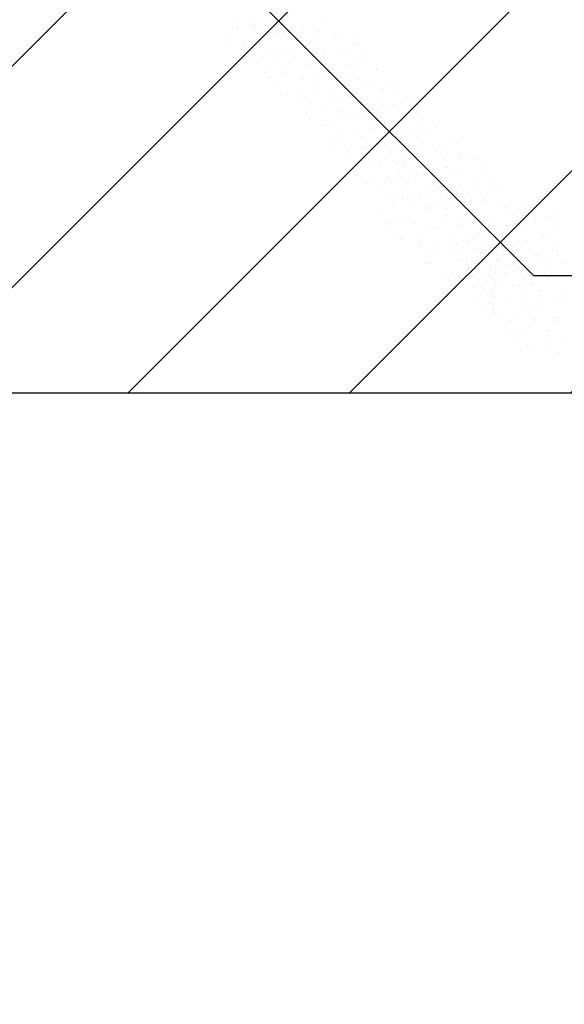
# Model space of a CAD drawing. Extents: x -34830 to 349597, y -3304 to 731056.
# Tile 15 of 48: x 51094 to 53302, y 20922 to 24914. Entities that reach past the tile are written whole.
import ezdxf

# ---------------------------------------------------------------- set-up
doc = ezdxf.new("R2010")
doc.units = 0
doc.header["$LTSCALE"] = 100
doc.linetypes.add('2322121', pattern=[2000, 1000, 1000])
doc.layers.get('DEFPOINTS').update_dxf_attribs({"linetype": 'CONTINUOUS'})
for name, color, linetype in [('BOUW', 8, 'CONTINUOUS'), ('WL524---', 4, 'CONTINUOUS'), ('WL5627--', 4, 'CONTINUOUS')]:
    doc.layers.add(name, color=color, linetype=linetype)

msp = doc.modelspace()

# ---------------------------------------------------------------- hatches: boundary and pattern name
at = {"layer": 'BOUW', "linetype": 'CONTINUOUS'}
h = msp.add_hatch(dxfattribs=at)
h.set_pattern_fill('ANSI31', color=256, scale=200, style=0)
h.set_pattern_definition([(45, (-108312.03, 9035.6), (-449.0128, 449.0128), [])])
h.paths.add_polyline_path([(59397.7, 32986.7), (59008.1, 33213.6), (56688.1, 33213.6), (56688.1, 33035.6), (55788.1, 33035.6), (55788.1, 28235.6), (56688.1, 28235.6), (56688.1, 25905.9), (56688.1, 25835.6), (54288.1, 25835.6), (54288.1, 25400.8), (48588.1, 25400.8), (48588.1, 23400.8), (55788.1, 23400.8), (55788.1, 21035.6), (56688.1, 21035.6), (56688.1, 18705.9), (56688.1, 18635.6), (55788.1, 18635.6), (55788.1, 9465.6), (58813.1, 9465.6), (58813.1, 12701.7), (57913.1, 12701.7), (57913.1, 13301.7), (58813.1, 13301.7), (58813.1, 14869.6), (59413.1, 14869.6)])

# ---------------------------------------------------------------- linework, layer by layer
msp.add_lwpolyline([(48588.1, 23400.8), (55788.1, 23400.8), (55788.1, 21035.6), (56688.1, 21035.6), (56688.1, 18705.9), (56688.1, 18635.6), (55788.1, 18635.6), (55788.1, 9465.6), (58813.1, 9465.6), (58813.1, 12701.7), (57913.1, 12701.7), (57913.1, 13301.7), (58813.1, 13301.7), (58813.1, 14869.6), (59413.1, 14869.6), (59397.7, 32986.7)], dxfattribs=at)
at = {"layer": 'DEFPOINTS', "color": 6, "linetype": 'BYBLOCK'}
msp.add_point((51984.6, 24388.5), dxfattribs=at)
msp.add_point((51984.6, 24388.5), dxfattribs=at)
at = {"layer": 'WL524---', "color": 4, "linetype": '2322121'}
for q in [(51984.3, 25070.2), (56604.1, 23877.3)]:
    msp.add_line((53177.3, 23877.3), q, dxfattribs=at)
at = {"layer": 'WL5627--', "color": 6}
for p, q in [((51985.8, 24913), (51985.8, 24913)), ((51958.4, 24881), (51958.4, 24881)), ((51976.3, 24882.1), (51976.3, 24882.1)), ((52032.4, 24889.4), (52032.4, 24889.4)), ((52040.5, 24901.7), (52040.5, 24901.7)), ((52048.7, 24881.2), (52048.7, 24881.2)), ((52201.2, 24878.9), (52201.2, 24878.9)), ((52239.1, 24889.5), (52239.1, 24889.5)), ((52324.2, 24911.2), (52324.2, 24911.2)), ((51930.7, 24851.8), (51930.7, 24851.8)), ((52121.2, 24860.1), (52121.2, 24860.1)), ((52137, 24859.3), (52137, 24859.3)), ((52165.2, 24862.5), (52165.2, 24862.5)), ((52194.7, 24840.1), (52194.7, 24840.1)), ((52239.2, 24870.8), (52239.2, 24870.8)), ((52297.6, 24836.5), (52297.6, 24836.5)), ((52311.6, 24868.3), (52311.6, 24868.3)), ((52361.9, 24856.1), (52361.9, 24856.1)), ((52372.1, 24843.9), (52372.1, 24843.9)), ((52385.2, 24848.4), (52385.2, 24848.4)), ((52446, 24852.3), (52446, 24852.3)), ((51950.5, 24802.3), (51950.5, 24802.3)), ((52004.2, 24831.8), (52004.2, 24831.8)), ((52006.3, 24813.7), (52006.3, 24813.7)), ((52014.7, 24821.9), (52014.7, 24821.9)), ((52067.1, 24800), (52067.1, 24800)), ((52080.3, 24822.1), (52080.3, 24822.1)), ((52175.4, 24799.1), (52175.4, 24799.1)), ((52213.2, 24795.2), (52213.2, 24795.2)), ((52257.6, 24808.3), (52257.6, 24808.3)), ((52287.1, 24803.6), (52287.1, 24803.6)), ((52448, 24816.6), (52448, 24816.6)), ((52458.3, 24813.6), (52458.3, 24813.6)), ((52111.2, 24779.5), (52111.2, 24779.5)), ((52128.2, 24754.9), (52128.2, 24754.9)), ((52139.6, 24778.9), (52139.6, 24778.9)), ((52213.1, 24758.9), (52213.1, 24758.9)), ((52271.9, 24756.6), (52271.9, 24756.6)), ((52330, 24787.2), (52330, 24787.2)), ((52336.1, 24776.3), (52336.1, 24776.3)), ((52403.6, 24767.2), (52403.6, 24767.2)), ((52420, 24776.6), (52420, 24776.6)), ((52493.9, 24785), (52493.9, 24785)), ((52496.8, 24753.5), (52496.8, 24753.5)), ((52022.7, 24750.7), (52022.7, 24750.7)), ((52054.2, 24746.5), (52054.2, 24746.5)), ((52085.5, 24718.8), (52085.5, 24718.8)), ((52149.6, 24719.3), (52149.6, 24719.3)), ((52261.1, 24727.9), (52261.1, 24727.9)), ((52276, 24727.1), (52276, 24727.1)), ((52335, 24736.3), (52335, 24736.3)), ((52432.6, 24733.8), (52432.6, 24733.8)), ((52466.4, 24735.4), (52466.4, 24735.4)), ((52538.9, 24714.3), (52538.9, 24714.3)), ((52541.9, 24717.8), (52541.9, 24717.8)), ((52085.4, 24699.6), (52085.4, 24699.6)), ((52102.2, 24679.2), (52102.2, 24679.2)), ((52158, 24697.7), (52158, 24697.7)), ((52176.1, 24687.6), (52176.1, 24687.6)), ((52231.5, 24677.8), (52231.5, 24677.8)), ((52246.1, 24676.8), (52246.1, 24676.8)), ((52310.3, 24696.5), (52310.3, 24696.5)), ((52348.4, 24706), (52348.4, 24706)), ((52422, 24686.1), (52422, 24686.1)), ((52467.9, 24709.4), (52467.9, 24709.4)), ((52471, 24673.6), (52471, 24673.6)), ((52123.9, 24639.4), (52123.9, 24639.4)), ((52294.4, 24646), (52294.4, 24646)), ((52309, 24660.7), (52309, 24660.7)), ((52382.9, 24669), (52382.9, 24669)), ((52406.8, 24654), (52406.8, 24654)), ((52484.8, 24654.2), (52484.8, 24654.2)), ((52515.8, 24642.1), (52515.8, 24642.1)), ((52557.3, 24633.1), (52557.3, 24633.1)), ((52589.8, 24650.5), (52589.8, 24650.5)), ((52631.7, 24650.8), (52631.7, 24650.8)), ((52150.1, 24612), (52150.1, 24612)), ((52176.4, 24616.5), (52176.4, 24616.5)), ((52220.3, 24597), (52220.3, 24597)), ((52224, 24620.3), (52224, 24620.3)), ((52250, 24596.6), (52250, 24596.6)), ((52284.6, 24616.6), (52284.6, 24616.6)), ((52356.9, 24593.4), (52356.9, 24593.4)), ((52366.9, 24624.8), (52366.9, 24624.8)), ((52430.8, 24601.8), (52430.8, 24601.8)), ((52440.4, 24604.9), (52440.4, 24604.9)), ((52445.2, 24593.8), (52445.2, 24593.8)), ((52567.5, 24631.2), (52567.5, 24631.2)), ((52630.9, 24613.2), (52630.9, 24613.2)), ((52271.9, 24553.1), (52271.9, 24553.1)), ((52312.8, 24564.8), (52312.8, 24564.8)), ((52381, 24574.2), (52381, 24574.2)), ((52503.3, 24573.1), (52503.3, 24573.1)), ((52563.7, 24574.9), (52563.7, 24574.9)), ((52605.9, 24571), (52605.9, 24571)), ((52637.7, 24583.2), (52637.7, 24583.2)), ((52693.7, 24581.3), (52693.7, 24581.3)), ((52258.8, 24536.8), (52258.8, 24536.8)), ((52268.4, 24515.4), (52268.4, 24515.4)), ((52385.3, 24543.7), (52385.3, 24543.7)), ((52404.8, 24526.1), (52404.8, 24526.1)), ((52419.5, 24514), (52419.5, 24514)), ((52458.8, 24523.7), (52458.8, 24523.7)), ((52478.8, 24534.5), (52478.8, 24534.5)), ((52541.7, 24551.4), (52541.7, 24551.4)), ((52575.7, 24551.9), (52575.7, 24551.9)), ((52649.3, 24532), (52649.3, 24532)), ((52685.6, 24516), (52685.6, 24516)), ((52702.4, 24528.5), (52702.4, 24528.5)), ((52319.8, 24485.8), (52319.8, 24485.8)), ((52331.2, 24483.6), (52331.2, 24483.6)), ((52355.2, 24494.3), (52355.2, 24494.3)), ((52521.7, 24491.9), (52521.7, 24491.9)), ((52580.1, 24491.2), (52580.1, 24491.2)), ((52611.6, 24507.6), (52611.6, 24507.6)), ((52712.1, 24500.2), (52712.1, 24500.2)), ((52784.6, 24479), (52784.6, 24479)), ((52393.7, 24434.2), (52393.7, 24434.2)), ((52403.7, 24462.5), (52403.7, 24462.5)), ((52452.7, 24458.9), (52452.7, 24458.9)), ((52477.2, 24442.5), (52477.2, 24442.5)), ((52515.9, 24471.5), (52515.9, 24471.5)), ((52526.7, 24467.3), (52526.7, 24467.3)), ((52594.2, 24470.8), (52594.2, 24470.8)), ((52659.5, 24440.3), (52659.5, 24440.3)), ((52667.7, 24450.8), (52667.7, 24450.8)), ((52676.6, 24448.7), (52676.6, 24448.7)), ((52733.5, 24448.7), (52733.5, 24448.7)), ((52740.8, 24468.4), (52740.8, 24468.4)), ((52349.6, 24402.4), (52349.6, 24402.4)), ((52367.8, 24418.5), (52367.8, 24418.5)), ((52540.1, 24410.7), (52540.1, 24410.7)), ((52554.4, 24411.3), (52554.4, 24411.3)), ((52574.6, 24400), (52574.6, 24400)), ((52730.6, 24419), (52730.6, 24419)), ((52803, 24397.9), (52803, 24397.9)), ((52837.3, 24425.9), (52837.3, 24425.9)), ((52866.4, 24421.8), (52866.4, 24421.8)), ((52422.1, 24381.3), (52422.1, 24381.3)), ((52490.1, 24391.7), (52490.1, 24391.7)), ((52495.7, 24361.4), (52495.7, 24361.4)), ((52500.6, 24391.6), (52500.6, 24391.6)), ((52573.1, 24354.3), (52573.1, 24354.3)), ((52612.6, 24389.6), (52612.6, 24389.6)), ((52650.8, 24368.9), (52650.8, 24368.9)), ((52686.1, 24369.7), (52686.1, 24369.7)), ((52707.5, 24373.1), (52707.5, 24373.1)), ((52715.1, 24388.5), (52715.1, 24388.5)), ((52781.4, 24381.4), (52781.4, 24381.4)), ((52875.7, 24365.7), (52875.7, 24365.7)), ((52876.6, 24377.9), (52876.6, 24377.9)), ((52914.3, 24354.5), (52914.3, 24354.5)), ((52415.7, 24351.3), (52415.7, 24351.3)), ((52528.6, 24331.5), (52528.6, 24331.5)), ((52548.5, 24324.4), (52548.5, 24324.4)), ((52558.5, 24329.5), (52558.5, 24329.5)), ((52604.1, 24342.2), (52604.1, 24342.2)), ((52622.5, 24332.7), (52622.5, 24332.7)), ((52645.6, 24333.2), (52645.6, 24333.2)), ((52655.7, 24331.3), (52655.7, 24331.3)), ((52678, 24350.6), (52678, 24350.6)), ((52719.1, 24313.3), (52719.1, 24313.3)), ((52720, 24350.9), (52720, 24350.9)), ((52749, 24337.8), (52749, 24337.8)), ((52811.5, 24346.1), (52811.5, 24346.1)), ((52821.5, 24316.7), (52821.5, 24316.7)), ((52829.3, 24314.2), (52829.3, 24314.2)), ((52939.4, 24346.1), (52939.4, 24346.1)), ((52972.2, 24323.3), (52972.2, 24323.3)), ((52463.6, 24284), (52463.6, 24284)), ((52464.3, 24311.9), (52464.3, 24311.9)), ((52514.1, 24280.2), (52514.1, 24280.2)), ((52625, 24289.1), (52625, 24289.1)), ((52631, 24308.4), (52631, 24308.4)), ((52652, 24274.9), (52652, 24274.9)), ((52689.3, 24308.7), (52689.3, 24308.7)), ((52704.5, 24288.5), (52704.5, 24288.5)), ((52725.9, 24283.3), (52725.9, 24283.3)), ((52755.4, 24305.8), (52755.4, 24305.8)), ((52782, 24281.4), (52782, 24281.4)), ((52850, 24285.9), (52850, 24285.9)), ((52895, 24296.8), (52895, 24296.8)), ((52962.2, 24287.3), (52962.2, 24287.3)), ((52502.8, 24251.7), (52502.8, 24251.7)), ((52567, 24234.6), (52567, 24234.6)), ((52576.9, 24248.4), (52576.9, 24248.4)), ((52591.5, 24273.1), (52591.5, 24273.1)), ((52596.4, 24257.1), (52596.4, 24257.1)), ((52629.9, 24251.4), (52629.9, 24251.4)), ((52664, 24252), (52664, 24252)), ((52670.4, 24265.5), (52670.4, 24265.5)), ((52694.2, 24271.1), (52694.2, 24271.1)), ((52767.4, 24256.7), (52767.4, 24256.7)), ((52785.7, 24266.2), (52785.7, 24266.2)), ((52803.3, 24238.5), (52803.3, 24238.5)), ((52839.9, 24235.5), (52839.9, 24235.5)), ((52877.2, 24246.9), (52877.2, 24246.9)), ((52946.4, 24243.4), (52946.4, 24243.4)), ((52957.9, 24264.9), (52957.9, 24264.9)), ((53010.6, 24263.1), (53010.6, 24263.1)), ((53030.3, 24243.8), (53030.3, 24243.8)), ((52599.2, 24209.2), (52599.2, 24209.2)), ((52649.4, 24227.2), (52649.4, 24227.2)), ((52663.5, 24228.9), (52663.5, 24228.9)), ((52699.9, 24207.7), (52699.9, 24207.7)), ((52718.3, 24198.2), (52718.3, 24198.2)), ((52723, 24207.3), (52723, 24207.3)), ((52737.5, 24232.1), (52737.5, 24232.1)), ((52773.8, 24216.1), (52773.8, 24216.1)), ((52790.6, 24228.6), (52790.6, 24228.6)), ((52800.4, 24200.3), (52800.4, 24200.3)), ((52824.2, 24206.1), (52824.2, 24206.1)), ((52913.4, 24215.6), (52913.4, 24215.6)), ((53010.1, 24220), (53010.1, 24220)), ((52604.1, 24171.6), (52604.1, 24171.6)), ((52609.9, 24192), (52609.9, 24192)), ((52614.9, 24167.3), (52614.9, 24167.3)), ((52644.4, 24189.8), (52644.4, 24189.8)), ((52668.4, 24191.3), (52668.4, 24191.3)), ((52682.4, 24170.8), (52682.4, 24170.8)), ((52759.9, 24186.4), (52759.9, 24186.4)), ((52785.8, 24175.5), (52785.8, 24175.5)), ((52829.1, 24168.4), (52829.1, 24168.4)), ((52851.2, 24171.3), (52851.2, 24171.3)), ((52872.9, 24179.1), (52872.9, 24179.1)), ((52920.6, 24163.6), (52920.6, 24163.6)), ((52925.1, 24179.7), (52925.1, 24179.7)), ((52976.3, 24183.8), (52976.3, 24183.8)), ((52984.9, 24183.2), (52984.9, 24183.2)), ((53048.7, 24162.6), (53048.7, 24162.6)), ((53132, 24161.1), (53132, 24161.1)), ((52565.5, 24142.6), (52565.5, 24142.6)), ((52747.8, 24140.4), (52747.8, 24140.4)), ((52756, 24150.9), (52756, 24150.9)), ((52764.8, 24148.8), (52764.8, 24148.8)), ((52818.8, 24119.1), (52818.8, 24119.1)), ((52821.8, 24148.8), (52821.8, 24148.8)), ((52925.5, 24126), (52925.5, 24126)), ((52931.8, 24134.4), (52931.8, 24134.4)), ((52954.6, 24121.9), (52954.6, 24121.9)), ((53058, 24152.7), (53058, 24152.7)), ((53081.3, 24140.8), (53081.3, 24140.8)), ((53122.3, 24142.7), (53122.3, 24142.7)), ((53242, 24118), (53242, 24118)), ((53264.9, 24134.2), (53264.9, 24134.2)), ((52578.4, 24091.8), (52578.4, 24091.8)), ((52588.9, 24091.7), (52588.9, 24091.7)), ((52628.3, 24110.8), (52628.3, 24110.8)), ((52642.6, 24111.4), (52642.6, 24111.4)), ((52662.8, 24100.1), (52662.8, 24100.1)), ((52700.8, 24089.7), (52700.8, 24089.7)), ((52803.3, 24088.6), (52803.3, 24088.6)), ((52869.7, 24081.5), (52869.7, 24081.5)), ((52891.3, 24098), (52891.3, 24098)), ((52894.8, 24083.8), (52894.8, 24083.8)), ((52899.1, 24104), (52899.1, 24104)), ((52959.1, 24103.4), (52959.1, 24103.4)), ((52964.8, 24078), (52964.8, 24078)), ((52973.1, 24112.4), (52973.1, 24112.4)), ((52994.7, 24102.6), (52994.7, 24102.6)), ((53067.2, 24081.5), (53067.2, 24081.5)), ((53105.9, 24085.5), (53105.9, 24085.5)), ((53119.8, 24080.6), (53119.8, 24080.6)), ((53179.9, 24093.8), (53179.9, 24093.8)), ((53185.1, 24110.9), (53185.1, 24110.9)), ((53257.6, 24089.8), (53257.6, 24089.8)), ((52583.9, 24061.5), (52583.9, 24061.5)), ((52739, 24069), (52739, 24069)), ((52774.4, 24069.7), (52774.4, 24069.7)), ((52795.7, 24073.1), (52795.7, 24073.1)), ((52837.2, 24037.9), (52837.2, 24037.9)), ((52876.7, 24073.2), (52876.7, 24073.2)), ((52899.7, 24046.1), (52899.7, 24046.1)), ((52947, 24036.8), (52947, 24036.8)), ((52950.3, 24053.3), (52950.3, 24053.3)), ((52964, 24065.8), (52964, 24065.8)), ((53002.5, 24054.6), (53002.5, 24054.6)), ((53021, 24045.1), (53021, 24045.1)), ((53027.7, 24046.2), (53027.7, 24046.2)), ((53055.5, 24061), (53055.5, 24061)), ((53140.7, 24061.5), (53140.7, 24061.5)), ((53216.2, 24038.1), (53216.2, 24038.1)), ((53280.5, 24057.8), (53280.5, 24057.8)), ((52616.8, 24031.6), (52616.8, 24031.6)), ((52636.8, 24024.4), (52636.8, 24024.4)), ((52646.8, 24029.6), (52646.8, 24029.6)), ((52710.8, 24032.8), (52710.8, 24032.8)), ((52719.2, 24008.5), (52719.2, 24008.5)), ((52777.5, 24008.8), (52777.5, 24008.8)), ((52843.6, 24005.9), (52843.6, 24005.9)), ((52869, 24003.9), (52869, 24003.9)), ((52909.7, 24016.8), (52909.7, 24016.8)), ((52917.6, 24014.3), (52917.6, 24014.3)), ((52933.3, 24023.6), (52933.3, 24023.6)), ((52983.3, 23996.8), (52983.3, 23996.8)), ((53013.1, 24021.4), (53013.1, 24021.4)), ((53060.4, 24023.3), (53060.4, 24023.3)), ((53085.6, 24000.3), (53085.6, 24000.3)), ((53094, 24000.8), (53094, 24000.8)), ((53153.8, 24018.2), (53153.8, 24018.2)), ((53203.6, 24029.7), (53203.6, 24029.7)), ((53227.8, 24026.6), (53227.8, 24026.6)), ((53276, 24008.6), (53276, 24008.6)), ((52713.3, 23989.1), (52713.3, 23989.1)), ((52758.7, 23965.5), (52758.7, 23965.5)), ((52792.8, 23988.6), (52792.8, 23988.6)), ((52855.6, 23956.7), (52855.6, 23956.7)), ((52873.9, 23966.3), (52873.9, 23966.3)), ((52895.1, 23992), (52895.1, 23992)), ((52938.2, 23986), (52938.2, 23986)), ((52968.7, 23972.1), (52968.7, 23972.1)), ((52994.9, 23969.5), (52994.9, 23969.5)), ((53029.7, 23981.1), (53029.7, 23981.1)), ((53046.1, 23965), (53046.1, 23965)), ((53050.5, 23987.3), (53050.5, 23987.3)), ((53068.9, 23977.9), (53068.9, 23977.9)), ((53098.9, 23963.2), (53098.9, 23963.2)), ((53159.1, 23980.4), (53159.1, 23980.4)), ((53190.4, 23958.3), (53190.4, 23958.3)), ((53254.7, 23978), (53254.7, 23978)), ((53275.7, 23959.3), (53275.7, 23959.3)), ((52737.7, 23927.3), (52737.7, 23927.3)), ((52751.7, 23929), (52751.7, 23929)), ((52871.4, 23940.5), (52871.4, 23940.5)), ((52891.5, 23938.6), (52891.5, 23938.6)), ((52907.5, 23943.8), (52907.5, 23943.8)), ((52910, 23929.2), (52910, 23929.2)), ((52928.1, 23935.6), (52928.1, 23935.6)), ((52942.4, 23919.1), (52942.4, 23919.1)), ((52965.5, 23947), (52965.5, 23947)), ((53001.7, 23915.7), (53001.7, 23915.7)), ((53031.5, 23940.3), (53031.5, 23940.3)), ((53034.6, 23943.5), (53034.6, 23943.5)), ((53068.2, 23920.9), (53068.2, 23920.9)), ((53098.4, 23920.1), (53098.4, 23920.1)), ((53104, 23919.1), (53104, 23919.1)), ((53118.6, 23943.9), (53118.6, 23943.9)), ((53201.8, 23950.9), (53201.8, 23950.9)), ((53222, 23948.5), (53222, 23948.5)), ((53294.5, 23927.4), (53294.5, 23927.4)), ((52824.4, 23889.7), (52824.4, 23889.7)), ((52848.2, 23886.5), (52848.2, 23886.5)), ((52874.1, 23875.6), (52874.1, 23875.6)), ((52912.4, 23906.1), (52912.4, 23906.1)), ((52913.5, 23910.8), (52913.5, 23910.8)), ((52926.9, 23888.7), (52926.9, 23888.7)), ((52987.1, 23890.9), (52987.1, 23890.9)), ((52993.2, 23881.6), (52993.2, 23881.6)), ((53003.9, 23901.3), (53003.9, 23901.3)), ((53013.4, 23879.7), (53013.4, 23879.7)), ((53014.8, 23898), (53014.8, 23898)), ((53018.4, 23883.8), (53018.4, 23883.8)), ((53022.7, 23904.1), (53022.7, 23904.1)), ((53042.8, 23902.2), (53042.8, 23902.2)), ((53064.5, 23883.8), (53064.5, 23883.8)), ((53073.1, 23883.3), (53073.1, 23883.3)), ((53116.8, 23910.6), (53116.8, 23910.6)), ((53164.6, 23878.5), (53164.6, 23878.5)), ((53177.5, 23899.2), (53177.5, 23899.2)), ((53228.9, 23898.1), (53228.9, 23898.1)), ((53249.7, 23883.7), (53249.7, 23883.7)), ((52862.6, 23869), (52862.6, 23869)), ((52881.7, 23863.9), (52881.7, 23863.9)), ((52883.9, 23853.5), (52883.9, 23853.5)), ((52897.9, 23869.8), (52897.9, 23869.8)), ((52919.3, 23873.2), (52919.3, 23873.2)), ((52939.4, 23871.4), (52939.4, 23871.4)), ((52957.9, 23861.9), (52957.9, 23861.9)), ((52960.8, 23838), (52960.8, 23838)), ((53000.3, 23873.2), (53000.3, 23873.2)), ((53008.9, 23863.7), (53008.9, 23863.7)), ((53020.1, 23834.5), (53020.1, 23834.5)), ((53023.3, 23846.2), (53023.3, 23846.2)), ((53042.4, 23841.1), (53042.4, 23841.1)), ((53049.9, 23859.1), (53049.9, 23859.1)), ((53090.7, 23835), (53090.7, 23835)), ((53122.4, 23838), (53122.4, 23838)), ((53137, 23862.7), (53137, 23862.7)), ((53146.3, 23852.8), (53146.3, 23852.8)), ((53164.7, 23843.3), (53164.7, 23843.3)), ((53169.5, 23840.9), (53169.5, 23840.9)), ((53240.4, 23867.4), (53240.4, 23867.4)), ((52931.9, 23829.7), (52931.9, 23829.7)), ((52967.2, 23805.9), (52967.2, 23805.9)), ((52978.1, 23821.5), (52978.1, 23821.5)), ((52992.6, 23804), (52992.6, 23804)), ((53005.5, 23809.7), (53005.5, 23809.7)), ((53005.8, 23794.6), (53005.8, 23794.6)), ((53138.8, 23798.7), (53138.8, 23798.7)), ((53196, 23818), (53196, 23818)), ((53203.1, 23818.3), (53203.1, 23818.3)), ((53297.6, 23816.4), (53297.6, 23816.4)), ((52931.8, 23786.2), (52931.8, 23786.2)), ((52979.2, 23756.8), (52979.2, 23756.8)), ((52997.5, 23766.4), (52997.5, 23766.4)), ((53016.6, 23761.3), (53016.6, 23761.3)), ((53018.7, 23792.1), (53018.7, 23792.1)), ((53068.3, 23777.9), (53068.3, 23777.9)), ((53138.7, 23767.7), (53138.7, 23767.7)), ((53140.8, 23756.8), (53140.8, 23756.8)), ((53212.6, 23776.1), (53212.6, 23776.1)), ((53258.8, 23786.2), (53258.8, 23786.2)), ((53299.5, 23775.8), (53299.5, 23775.8)), ((53015.1, 23738.7), (53015.1, 23738.7)), ((53023.9, 23728.6), (53023.9, 23728.6)), ((53053.7, 23727.4), (53053.7, 23727.4)), ((53113, 23718.8), (53113, 23718.8)), ((53177.3, 23738.5), (53177.3, 23738.5)), ((53214.4, 23736.8), (53214.4, 23736.8)), ((53086.8, 23696.7), (53086.8, 23696.7)), ((53159.2, 23675.6), (53159.2, 23675.6)), ((53186.6, 23700.4), (53186.6, 23700.4)), ((53260.5, 23708.8), (53260.5, 23708.8)), ((53273.7, 23696), (53273.7, 23696)), ((53277.2, 23705), (53277.2, 23705)), ((53087.3, 23639), (53087.3, 23639)), ((53101.6, 23660.1), (53101.6, 23660.1)), ((53151.5, 23658.6), (53151.5, 23658.6)), ((53232.8, 23655.7), (53232.8, 23655.7)), ((53105.2, 23615.6), (53105.2, 23615.6)), ((53234.5, 23633.2), (53234.5, 23633.2)), ((53247.9, 23616.2), (53247.9, 23616.2)), ((53295.6, 23623.8), (53295.6, 23623.8)), ((53125.7, 23578.8), (53125.7, 23578.8)), ((53149.5, 23592.8), (53149.5, 23592.8)), ((53177.7, 23594.4), (53177.7, 23594.4)), ((53251.2, 23574.5), (53251.2, 23574.5)), ((53282.4, 23565.9), (53282.4, 23565.9))]:
    msp.add_line(p, q, dxfattribs=at)

doc.saveas('drawing.dxf')
